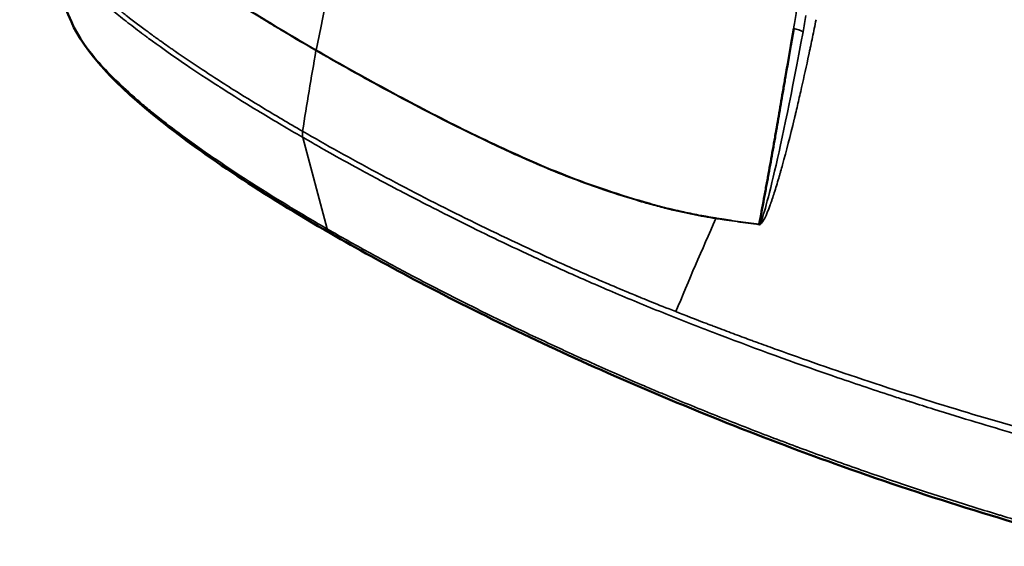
# Model space of a CAD drawing. Header units: millimetres. Extents: x -1892 to -1133, y 1465 to 1884.
# Tile 40 of 48: x -1243 to -1184, y 1718 to 1750. Entities that reach past the tile are written whole.
import ezdxf

# ---------------------------------------------------------------- set-up
doc = ezdxf.new("R2010")
doc.units = ezdxf.units.MM
doc.layers.add('Visible (ANSI)', color=7, linetype='Continuous', lineweight=50)
doc.layers.add('Visible Narrow (ANSI)', color=7, linetype='Continuous', lineweight=35)

msp = doc.modelspace()

# ---------------------------------------------------------------- linework, layer by layer
at = {"layer": 'Visible (ANSI)'}
msp.add_line((-1197.327, 1740.177), (-1197.327, 1740.176), dxfattribs=at)
msp.add_ellipse((-1209.159, 1745.89), major_axis=(20.51, -7.958), ratio=0.211325, start_param=0.993164, end_param=0.993315, dxfattribs=at)
for points in [[(-1239.913, 1750.061), (-1240.951, 1752.453), (-1241.991, 1754.844), (-1243.033, 1757.236)], [(-1197.613, 1740.329), (-1197.612, 1740.329), (-1197.612, 1740.328), (-1197.611, 1740.328)]]:
    msp.add_open_spline(points, degree=3, dxfattribs=at)
for points, knots in [([(-1224.269, 1737.301), (-1228.301, 1739.629), (-1231.822, 1741.942), (-1237.236, 1746.244), (-1239.134, 1748.262), (-1239.914, 1750.064)], [0, 0, 0, 0, 1.706367, 1.706367, 3.468481, 3.468481, 3.468481, 3.468481]), ([(-1198.372, 1737.851), (-1198.275, 1738.364), (-1198.132, 1739.128), (-1197.969, 1740.01), (-1197.888, 1740.449), (-1197.848, 1740.668), (-1197.831, 1740.762), (-1197.82, 1740.824), (-1197.814, 1740.857), (-1197.723, 1741.361), (-1197.636, 1741.846), (-1197.505, 1742.587), (-1197.439, 1742.961), (-1197.362, 1743.404), (-1197.323, 1743.627), (-1197.304, 1743.739), (-1197.296, 1743.787), (-1197.29, 1743.819), (-1197.287, 1743.837), (-1197.205, 1744.312), (-1197.123, 1744.785), (-1196.998, 1745.514), (-1196.935, 1745.883), (-1196.87, 1746.258), (-1196.827, 1746.511), (-1196.805, 1746.636), (-1196.606, 1747.798), (-1196.44, 1748.765), (-1196.289, 1749.661)], [0, 0, 0, 0, 0.125, 0.1875, 0.21875, 0.234375, 0.242187, 0.242187, 0.25, 0.25, 0.375, 0.375, 0.4375, 0.46875, 0.484375, 0.492187, 0.496094, 0.496094, 0.5, 0.5, 0.625, 0.625, 0.6875, 0.71875, 0.71875, 0.75, 0.75, 1, 1, 1, 1]), ([(-1177.785, 1718.41), (-1182.666, 1719.686), (-1188.018, 1721.327), (-1197.967, 1724.875), (-1202.687, 1726.749), (-1211.395, 1730.573), (-1215.502, 1732.557), (-1220.982, 1735.448), (-1222.672, 1736.379), (-1224.269, 1737.301)], [0, 0, 0, 0, 1.710954, 1.710954, 3.194473, 3.194473, 4.621126, 4.621126, 5.296922, 5.296922, 5.296922, 5.296922])]:
    msp.add_open_spline(points, degree=3, knots=knots, dxfattribs=at)
at = {"layer": 'Visible Narrow (ANSI)'}
msp.add_line((-1224.458, 1737.563), (-1225.939, 1743.089), dxfattribs=at)
for centre, major_axis, ratio, start_param, end_param in [((-1052.64, 1803.266), (125.003, 216.517), 0.577336, 2.135645, 2.157694), ((-1224.792, 1748.445), (0.221, 0.63), 0.458794, 1.863022, 1.917126), ((-1225.606, 1743.479), (0.154, 0.612), 0.525464, 1.740426, 2.385658), ((-1209.719, 1744.445), (-20.51, 7.958), 0.211325, 4.120254, 4.120382), ((-1209.969, 1743.801), (20.783, -8.064), 0.211325, 0.982003, 0.98212), ((-1209.719, 1744.445), (-20.51, 7.958), 0.211325, 4.093969, 4.093971), ((-1209.969, 1743.801), (20.783, -8.064), 0.211325, 0.957461, 0.957463), ((-1211.177, 1740.69), (-23.966, 9.299), 0.211325, 4.193092, 4.193172), ((-1207.774, 1740.189), (-0.172, -0.65), 0.230584, 5.01155, 5.063441), ((-1211.177, 1740.69), (-23.966, 9.299), 0.211325, 4.178302, 4.178305), ((-1198.272, 1738.028), (-0.065, -0.675), 0.127547, 4.989736, 5.038629)]:
    msp.add_ellipse(centre, major_axis=major_axis, ratio=ratio, start_param=start_param, end_param=end_param, dxfattribs=at)
for points in [[(-1225.132, 1748.36), (-1219.32, 1777.063), (-1209.355, 1806.532), (-1195.869, 1835.162)], [(-1196.289, 1749.661), (-1196.081, 1749.617), (-1195.875, 1749.543), (-1195.727, 1749.462)], [(-1200.99, 1738.19), (-1201.825, 1736.31), (-1202.631, 1734.437), (-1203.407, 1732.571)], [(-1224.269, 1737.301), (-1224.358, 1737.353), (-1224.426, 1737.445), (-1224.458, 1737.563)], [(-1198.328, 1737.887), (-1198.316, 1737.873), (-1198.304, 1737.86), (-1198.292, 1737.846)]]:
    msp.add_open_spline(points, degree=3, dxfattribs=at)
for points, knots in [([(-1196.289, 1749.661), (-1196.248, 1749.916), (-1196.199, 1750.218), (-1196.142, 1750.567), (-1196.135, 1750.61), (-1196.128, 1750.655), (-1196.12, 1750.7), (-1196.113, 1750.745), (-1196.106, 1750.785), (-1196.1, 1750.826), (-1196.086, 1750.908), (-1196.073, 1750.987), (-1196.06, 1751.062), (-1196.054, 1751.1), (-1196.048, 1751.137), (-1196.042, 1751.173), (-1196.038, 1751.191), (-1196.035, 1751.209), (-1196.032, 1751.226), (-1196.031, 1751.235), (-1196.029, 1751.246), (-1196.028, 1751.25), (-1196.027, 1751.254), (-1196.027, 1751.259), (-1196.026, 1751.263), (-1196.02, 1751.301), (-1196.01, 1751.358), (-1195.997, 1751.435), (-1195.993, 1751.459), (-1195.989, 1751.486), (-1195.984, 1751.514), (-1195.974, 1751.575), (-1195.962, 1751.646), (-1195.948, 1751.727), (-1195.946, 1751.742), (-1195.943, 1751.757), (-1195.941, 1751.772), (-1195.939, 1751.779), (-1195.939, 1751.784), (-1195.938, 1751.789), (-1195.937, 1751.793), (-1195.936, 1751.798), (-1195.936, 1751.803), (-1195.932, 1751.822), (-1195.929, 1751.841), (-1195.926, 1751.86), (-1195.92, 1751.898), (-1195.913, 1751.936), (-1195.907, 1751.974), (-1195.881, 1752.127), (-1195.856, 1752.281), (-1195.83, 1752.435), (-1195.804, 1752.589), (-1195.778, 1752.745), (-1195.752, 1752.901), (-1195.739, 1752.979), (-1195.726, 1753.057), (-1195.713, 1753.136), (-1195.707, 1753.175), (-1195.7, 1753.215), (-1195.694, 1753.254), (-1195.69, 1753.274), (-1195.687, 1753.293), (-1195.684, 1753.313), (-1195.681, 1753.333), (-1195.677, 1753.354), (-1195.674, 1753.372), (-1195.575, 1753.97), (-1195.474, 1754.579), (-1195.372, 1755.2), (-1195.321, 1755.511), (-1195.269, 1755.825), (-1195.217, 1756.142), (-1195.191, 1756.3), (-1195.165, 1756.459), (-1195.139, 1756.619), (-1195.126, 1756.699), (-1195.113, 1756.78), (-1195.1, 1756.86), (-1195.094, 1756.9), (-1195.087, 1756.94), (-1195.08, 1756.981), (-1195.075, 1757.011), (-1195.071, 1757.041), (-1195.066, 1757.071), (-1195.064, 1757.082), (-1195.062, 1757.093), (-1195.061, 1757.102), (-1194.791, 1758.759), (-1194.499, 1760.576), (-1194.184, 1762.57), (-1194.131, 1762.903), (-1194.078, 1763.24), (-1194.024, 1763.582), (-1193.997, 1763.754), (-1193.97, 1763.926), (-1193.943, 1764.1), (-1193.929, 1764.187), (-1193.915, 1764.274), (-1193.902, 1764.362), (-1193.895, 1764.405), (-1193.888, 1764.449), (-1193.881, 1764.493), (-1193.875, 1764.531), (-1193.869, 1764.57), (-1193.863, 1764.609), (-1193.862, 1764.614), (-1193.861, 1764.621), (-1193.86, 1764.625), (-1193.829, 1764.827), (-1193.797, 1765.033), (-1193.764, 1765.245), (-1193.508, 1766.886), (-1193.208, 1768.83), (-1192.862, 1771.112), (-1192.834, 1771.296), (-1192.806, 1771.482), (-1192.777, 1771.67), (-1192.763, 1771.765), (-1192.748, 1771.859), (-1192.734, 1771.955), (-1192.727, 1772.002), (-1192.72, 1772.05), (-1192.712, 1772.098), (-1192.706, 1772.143), (-1192.699, 1772.188), (-1192.692, 1772.233), (-1192.689, 1772.255), (-1192.688, 1772.257), (-1192.687, 1772.266), (-1192.612, 1772.763), (-1192.487, 1773.593), (-1192.311, 1774.771), (-1192.281, 1774.97), (-1192.25, 1775.18), (-1192.217, 1775.399), (-1192.201, 1775.509), (-1192.184, 1775.621), (-1192.167, 1775.736), (-1192.158, 1775.794), (-1192.15, 1775.852), (-1192.141, 1775.911), (-1192.136, 1775.94), (-1192.132, 1775.969), (-1192.128, 1775.999), (-1192.124, 1776.021), (-1192.121, 1776.044), (-1192.118, 1776.066), (-1192.116, 1776.074), (-1192.115, 1776.082), (-1192.114, 1776.089), (-1191.937, 1777.278), (-1191.785, 1778.306), (-1191.659, 1779.163), (-1191.645, 1779.255), (-1191.632, 1779.344), (-1191.619, 1779.432), (-1191.612, 1779.481), (-1191.605, 1779.529), (-1191.598, 1779.577), (-1191.588, 1779.643), (-1191.578, 1779.709), (-1191.569, 1779.773), (-1191.564, 1779.805), (-1191.559, 1779.837), (-1191.555, 1779.868), (-1191.552, 1779.884), (-1191.55, 1779.9), (-1191.548, 1779.915), (-1191.546, 1779.927), (-1191.544, 1779.939), (-1191.543, 1779.95), (-1191.542, 1779.954), (-1191.542, 1779.956), (-1191.541, 1779.962), (-1191.227, 1782.089), (-1190.933, 1784.096), (-1190.658, 1785.964), (-1190.613, 1786.276), (-1190.568, 1786.583), (-1190.523, 1786.887), (-1190.501, 1787.039), (-1190.479, 1787.189), (-1190.457, 1787.339), (-1190.446, 1787.414), (-1190.435, 1787.489), (-1190.424, 1787.563), (-1190.418, 1787.601), (-1190.413, 1787.638), (-1190.407, 1787.675), (-1190.403, 1787.703), (-1190.399, 1787.73), (-1190.395, 1787.758), (-1190.394, 1787.767), (-1190.392, 1787.775), (-1190.391, 1787.786), (-1190.088, 1789.85), (-1189.793, 1791.85), (-1189.506, 1793.776), (-1189.459, 1794.097), (-1189.411, 1794.416), (-1189.364, 1794.733), (-1189.342, 1794.878), (-1189.321, 1795.023), (-1189.299, 1795.167), (-1189.297, 1795.181), (-1189.295, 1795.194), (-1189.293, 1795.207), (-1189.281, 1795.286), (-1189.27, 1795.364), (-1189.258, 1795.443), (-1189.252, 1795.482), (-1189.246, 1795.521), (-1189.24, 1795.56), (-1189.237, 1795.58), (-1189.234, 1795.599), (-1189.232, 1795.619), (-1189.229, 1795.639), (-1189.226, 1795.656), (-1189.223, 1795.678), (-1188.411, 1801.097), (-1187.585, 1806.432), (-1186.726, 1811.589)], [0, 0, 0, 0, 0.015625, 0.015625, 0.015625, 0.017578, 0.017578, 0.017578, 0.019531, 0.019531, 0.019531, 0.023438, 0.023438, 0.023438, 0.025391, 0.025391, 0.025391, 0.026367, 0.026367, 0.026367, 0.026855, 0.026855, 0.026855, 0.027344, 0.027344, 0.027344, 0.03125, 0.03125, 0.03125, 0.032477, 0.032477, 0.032477, 0.035156, 0.035156, 0.035156, 0.035645, 0.035645, 0.035645, 0.035889, 0.035889, 0.035889, 0.036133, 0.036133, 0.036133, 0.037109, 0.037109, 0.037109, 0.039063, 0.039063, 0.039063, 0.046875, 0.046875, 0.046875, 0.054688, 0.054688, 0.054688, 0.058594, 0.058594, 0.058594, 0.060547, 0.060547, 0.060547, 0.061523, 0.061523, 0.061523, 0.0625, 0.0625, 0.0625, 0.09375, 0.09375, 0.09375, 0.109375, 0.109375, 0.109375, 0.117188, 0.117188, 0.117188, 0.121094, 0.121094, 0.121094, 0.123047, 0.123047, 0.123047, 0.124512, 0.124512, 0.124512, 0.125, 0.125, 0.125, 0.21875, 0.21875, 0.21875, 0.234375, 0.234375, 0.234375, 0.242187, 0.242187, 0.242187, 0.246094, 0.246094, 0.246094, 0.248047, 0.248047, 0.248047, 0.249756, 0.249756, 0.249756, 0.25, 0.25, 0.25, 0.262488, 0.262488, 0.262488, 0.359375, 0.359375, 0.359375, 0.367187, 0.367187, 0.367187, 0.371094, 0.371094, 0.371094, 0.373047, 0.373047, 0.373047, 0.374878, 0.374878, 0.374878, 0.375739, 0.375739, 0.375739, 0.421875, 0.421875, 0.421875, 0.429687, 0.429687, 0.429687, 0.433594, 0.433594, 0.433594, 0.435547, 0.435547, 0.435547, 0.436523, 0.436523, 0.436523, 0.437256, 0.437256, 0.437256, 0.4375, 0.4375, 0.4375, 0.484375, 0.484375, 0.484375, 0.489399, 0.489399, 0.489399, 0.492187, 0.492187, 0.492187, 0.496094, 0.496094, 0.496094, 0.498047, 0.498047, 0.498047, 0.499023, 0.499023, 0.499023, 0.499756, 0.499756, 0.499756, 0.5, 0.5, 0.5, 0.59375, 0.59375, 0.59375, 0.609375, 0.609375, 0.609375, 0.617187, 0.617187, 0.617187, 0.621094, 0.621094, 0.621094, 0.623047, 0.623047, 0.623047, 0.624512, 0.624512, 0.624512, 0.625, 0.625, 0.625, 0.71875, 0.71875, 0.71875, 0.734375, 0.734375, 0.734375, 0.741529, 0.741529, 0.741529, 0.742188, 0.742188, 0.742188, 0.746094, 0.746094, 0.746094, 0.748047, 0.748047, 0.748047, 0.749023, 0.749023, 0.749023, 0.75, 0.75, 0.75, 1, 1, 1, 1]), ([(-1225.939, 1743.089), (-1226.01, 1743.131), (-1226.083, 1743.172), (-1226.156, 1743.215), (-1226.93, 1743.663), (-1227.774, 1744.162), (-1228.668, 1744.705), (-1229.259, 1745.065), (-1229.872, 1745.445), (-1230.502, 1745.845), (-1230.621, 1745.92), (-1230.741, 1745.997), (-1230.862, 1746.074), (-1230.911, 1746.105), (-1230.961, 1746.137), (-1231.01, 1746.169), (-1231.021, 1746.176), (-1231.032, 1746.183), (-1231.043, 1746.19), (-1231.073, 1746.209), (-1231.104, 1746.229), (-1231.134, 1746.248), (-1231.149, 1746.258), (-1231.164, 1746.268), (-1231.179, 1746.278), (-1231.187, 1746.283), (-1231.195, 1746.288), (-1231.202, 1746.292), (-1231.21, 1746.297), (-1231.217, 1746.302), (-1231.225, 1746.307), (-1231.969, 1746.788), (-1232.621, 1747.222), (-1233.192, 1747.611), (-1234.024, 1748.179), (-1234.685, 1748.652), (-1235.206, 1749.034), (-1235.233, 1749.054), (-1235.26, 1749.074), (-1235.287, 1749.094), (-1235.35, 1749.14), (-1235.411, 1749.185), (-1235.469, 1749.228), (-1235.498, 1749.25), (-1235.527, 1749.271), (-1235.556, 1749.292), (-1235.57, 1749.303), (-1235.584, 1749.313), (-1235.598, 1749.324), (-1235.604, 1749.329), (-1235.611, 1749.334), (-1235.618, 1749.339), (-1235.624, 1749.344), (-1235.63, 1749.348), (-1235.636, 1749.353), (-1235.642, 1749.357), (-1235.659, 1749.37), (-1235.671, 1749.379), (-1235.835, 1749.501), (-1235.994, 1749.622), (-1236.149, 1749.74), (-1236.465, 1749.982), (-1236.764, 1750.217), (-1237.046, 1750.443), (-1237.194, 1750.562), (-1237.338, 1750.679), (-1237.477, 1750.794), (-1237.621, 1750.912), (-1237.76, 1751.028), (-1237.894, 1751.142), (-1238.178, 1751.382), (-1238.442, 1751.612), (-1238.687, 1751.832), (-1238.953, 1752.071), (-1239.198, 1752.298), (-1239.421, 1752.513), (-1239.67, 1752.751), (-1239.893, 1752.975), (-1240.095, 1753.183), (-1240.206, 1753.298), (-1240.31, 1753.408), (-1240.409, 1753.514), (-1240.515, 1753.629), (-1240.615, 1753.738), (-1240.709, 1753.843), (-1240.925, 1754.085), (-1241.108, 1754.299), (-1241.264, 1754.488), (-1241.295, 1754.526), (-1241.325, 1754.563), (-1241.354, 1754.599), (-1241.38, 1754.631), (-1241.405, 1754.662), (-1241.43, 1754.693), (-1241.442, 1754.708), (-1241.454, 1754.723), (-1241.466, 1754.738), (-1241.472, 1754.745), (-1241.477, 1754.753), (-1241.483, 1754.76), (-1241.486, 1754.764), (-1241.489, 1754.767), (-1241.492, 1754.771), (-1241.494, 1754.774), (-1241.497, 1754.777), (-1241.499, 1754.78), (-1241.5, 1754.781), (-1241.5, 1754.782), (-1241.501, 1754.782), (-1241.53, 1754.819), (-1241.803, 1755.147), (-1242.194, 1755.732), (-1242.409, 1756.054), (-1242.656, 1756.452), (-1242.882, 1756.912), (-1242.934, 1757.017), (-1242.984, 1757.125), (-1243.033, 1757.236)], [0, 0, 0, 0, 0.005862, 0.005862, 0.005862, 0.0681395, 0.0681395, 0.0681395, 0.109375, 0.109375, 0.109375, 0.1171875, 0.1171875, 0.1171875, 0.1203913, 0.1203913, 0.1203913, 0.1210937, 0.1210937, 0.1210937, 0.1230469, 0.1230469, 0.1230469, 0.1240234, 0.1240234, 0.1240234, 0.1245117, 0.1245117, 0.1245117, 0.125, 0.125, 0.125, 0.1681356, 0.1681356, 0.1681356, 0.2310603, 0.2310603, 0.2310603, 0.234375, 0.234375, 0.234375, 0.2421875, 0.2421875, 0.2421875, 0.2460937, 0.2460937, 0.2460937, 0.2480469, 0.2480469, 0.2480469, 0.2490234, 0.2490234, 0.2490234, 0.2498779, 0.2498779, 0.2498779, 0.250746, 0.250746, 0.250746, 0.2619456, 0.2619456, 0.2619456, 0.2848007, 0.2848007, 0.2848007, 0.2967778, 0.2967778, 0.2967778, 0.3091719, 0.3091719, 0.3091719, 0.335408, 0.335408, 0.335408, 0.3640165, 0.3640165, 0.3640165, 0.395788, 0.395788, 0.395788, 0.4132476, 0.4132476, 0.4132476, 0.4320831, 0.4320831, 0.4320831, 0.4756583, 0.4756583, 0.4756583, 0.484375, 0.484375, 0.484375, 0.4921875, 0.4921875, 0.4921875, 0.4960937, 0.4960937, 0.4960937, 0.4980469, 0.4980469, 0.4980469, 0.4990234, 0.4990234, 0.4990234, 0.4998779, 0.4998779, 0.4998779, 0.5000891, 0.5000891, 0.5000891, 0.6080111, 0.6080111, 0.6080111, 0.6672834, 0.6672834, 0.6672834, 0.6807563, 0.6807563, 0.6807563, 0.6807563]), ([(-1225.138, 1748.326), (-1225.788, 1748.701), (-1226.414, 1749.069), (-1227.317, 1749.608), (-1227.613, 1749.786), (-1228.048, 1750.05), (-1228.263, 1750.181), (-1228.511, 1750.333), (-1228.634, 1750.409), (-1228.696, 1750.446), (-1228.722, 1750.463), (-1228.739, 1750.473), (-1228.747, 1750.478), (-1229.368, 1750.862), (-1229.945, 1751.225), (-1230.762, 1751.751), (-1231.026, 1751.923), (-1231.412, 1752.177), (-1231.601, 1752.303), (-1231.818, 1752.448), (-1231.925, 1752.52), (-1231.978, 1752.556), (-1232.001, 1752.572), (-1232.016, 1752.582), (-1232.022, 1752.587), (-1232.58, 1752.965), (-1233.095, 1753.327), (-1233.822, 1753.857), (-1234.056, 1754.032), (-1234.397, 1754.292), (-1234.564, 1754.421), (-1234.755, 1754.57), (-1234.849, 1754.645), (-1234.896, 1754.682), (-1234.916, 1754.698), (-1234.929, 1754.709), (-1234.935, 1754.713), (-1235.183, 1754.911), (-1235.412, 1755.099), (-1235.738, 1755.377), (-1235.844, 1755.468), (-1235.998, 1755.605), (-1236.075, 1755.673), (-1236.162, 1755.751), (-1236.199, 1755.785), (-1236.224, 1755.807), (-1236.235, 1755.818), (-1236.669, 1756.214), (-1237.065, 1756.609), (-1237.438, 1757.013)], [0, 0, 0, 0, 0.125, 0.125, 0.1875, 0.1875, 0.21875, 0.234375, 0.242187, 0.246094, 0.248047, 0.248047, 0.25, 0.25, 0.375, 0.375, 0.4375, 0.4375, 0.46875, 0.484375, 0.492187, 0.496094, 0.498047, 0.498047, 0.5, 0.5, 0.625, 0.625, 0.6875, 0.6875, 0.71875, 0.734375, 0.742187, 0.746094, 0.748047, 0.748047, 0.75, 0.75, 0.8125, 0.8125, 0.84375, 0.84375, 0.859375, 0.867187, 0.871094, 0.871094, 0.875, 0.875, 1, 1, 1, 1]), ([(-1237.432, 1757.046), (-1237.246, 1756.844), (-1237.054, 1756.644), (-1236.756, 1756.349), (-1236.606, 1756.202), (-1236.425, 1756.032), (-1236.334, 1755.947), (-1236.295, 1755.911), (-1236.269, 1755.887), (-1236.255, 1755.874), (-1236.048, 1755.685), (-1235.842, 1755.504), (-1235.516, 1755.226), (-1235.349, 1755.086), (-1235.146, 1754.921), (-1235.042, 1754.837), (-1234.99, 1754.795), (-1234.967, 1754.777), (-1234.952, 1754.765), (-1234.944, 1754.758), (-1234.516, 1754.416), (-1234.064, 1754.072), (-1233.338, 1753.542), (-1233.087, 1753.363), (-1232.699, 1753.09), (-1232.502, 1752.952), (-1232.266, 1752.79), (-1232.146, 1752.709), (-1232.086, 1752.668), (-1232.06, 1752.65), (-1232.043, 1752.639), (-1232.033, 1752.632), (-1231.545, 1752.301), (-1231.034, 1751.964), (-1230.217, 1751.438), (-1229.936, 1751.259), (-1229.502, 1750.986), (-1229.281, 1750.848), (-1229.018, 1750.684), (-1228.885, 1750.602), (-1228.818, 1750.56), (-1228.79, 1750.542), (-1228.77, 1750.531), (-1228.76, 1750.524), (-1228.191, 1750.173), (-1227.61, 1749.82), (-1226.405, 1749.102), (-1225.779, 1748.734), (-1225.132, 1748.36)], [0, 0, 0, 0, 0.0625, 0.0625, 0.09375, 0.109375, 0.117188, 0.121094, 0.121094, 0.125, 0.125, 0.1875, 0.1875, 0.21875, 0.234375, 0.242188, 0.246094, 0.248047, 0.248047, 0.25, 0.25, 0.375, 0.375, 0.4375, 0.4375, 0.46875, 0.484375, 0.492188, 0.496094, 0.498047, 0.498047, 0.5, 0.5, 0.625, 0.625, 0.6875, 0.6875, 0.71875, 0.734375, 0.742188, 0.746094, 0.748047, 0.748047, 0.75, 0.75, 0.875, 0.875, 1, 1, 1, 1]), ([(-1239.4, 1752.85), (-1239.212, 1752.67), (-1239.015, 1752.487), (-1238.81, 1752.301), (-1238.707, 1752.208), (-1238.602, 1752.114), (-1238.495, 1752.019), (-1238.441, 1751.972), (-1238.387, 1751.924), (-1238.332, 1751.876), (-1238.281, 1751.831), (-1238.228, 1751.786), (-1238.176, 1751.741), (-1238.173, 1751.738), (-1238.169, 1751.735), (-1238.166, 1751.732), (-1237.945, 1751.541), (-1237.718, 1751.351), (-1237.487, 1751.16), (-1237.453, 1751.132), (-1237.418, 1751.103), (-1237.383, 1751.075), (-1237.302, 1751.008), (-1237.22, 1750.942), (-1237.137, 1750.875), (-1237.078, 1750.827), (-1237.019, 1750.78), (-1236.96, 1750.732), (-1236.9, 1750.685), (-1236.84, 1750.637), (-1236.781, 1750.59), (-1236.703, 1750.528), (-1236.624, 1750.467), (-1236.545, 1750.405), (-1236.142, 1750.09), (-1235.721, 1749.772), (-1235.283, 1749.449), (-1235.105, 1749.318), (-1234.924, 1749.187), (-1234.74, 1749.055), (-1234.653, 1748.992), (-1234.566, 1748.929), (-1234.477, 1748.866), (-1234.34, 1748.768), (-1234.201, 1748.67), (-1234.06, 1748.571), (-1233.989, 1748.522), (-1233.919, 1748.472), (-1233.847, 1748.422), (-1233.812, 1748.398), (-1233.776, 1748.373), (-1233.74, 1748.348), (-1233.722, 1748.335), (-1233.704, 1748.323), (-1233.686, 1748.31), (-1233.668, 1748.298), (-1233.649, 1748.285), (-1233.632, 1748.273), (-1232.71, 1747.635), (-1231.718, 1746.979), (-1230.649, 1746.299), (-1230.475, 1746.188), (-1230.299, 1746.076), (-1230.12, 1745.964), (-1229.559, 1745.612), (-1228.977, 1745.253), (-1228.372, 1744.887), (-1227.604, 1744.422), (-1226.797, 1743.946), (-1225.949, 1743.456)], [0, 0, 0, 0, 0.0625, 0.0625, 0.0625, 0.09375, 0.09375, 0.09375, 0.109375, 0.109375, 0.109375, 0.12406, 0.12406, 0.12406, 0.125, 0.125, 0.125, 0.1875, 0.1875, 0.1875, 0.19683, 0.19683, 0.19683, 0.21875, 0.21875, 0.21875, 0.234375, 0.234375, 0.234375, 0.25, 0.25, 0.25, 0.270523, 0.270523, 0.270523, 0.375, 0.375, 0.375, 0.417422, 0.417422, 0.417422, 0.4375, 0.4375, 0.4375, 0.46875, 0.46875, 0.46875, 0.484375, 0.484375, 0.484375, 0.492187, 0.492187, 0.492187, 0.496094, 0.496094, 0.496094, 0.5, 0.5, 0.5, 0.714929, 0.714929, 0.714929, 0.75, 0.75, 0.75, 0.860205, 0.860205, 0.860205, 1, 1, 1, 1]), ([(-1239.913, 1750.061), (-1239.855, 1749.928), (-1239.79, 1749.792), (-1239.717, 1749.653), (-1239.701, 1749.623), (-1239.685, 1749.593), (-1239.668, 1749.562), (-1239.339, 1748.961), (-1238.875, 1748.321), (-1238.279, 1747.644), (-1238.254, 1747.615), (-1238.228, 1747.585), (-1238.202, 1747.556), (-1237.905, 1747.224), (-1237.579, 1746.884), (-1237.22, 1746.534), (-1236.829, 1746.153), (-1236.4, 1745.761), (-1235.935, 1745.358), (-1235.914, 1745.34), (-1235.894, 1745.323), (-1235.873, 1745.305), (-1235.643, 1745.107), (-1235.405, 1744.907), (-1235.157, 1744.704), (-1234.909, 1744.501), (-1234.652, 1744.296), (-1234.388, 1744.089), (-1233.879, 1743.692), (-1233.344, 1743.29), (-1232.783, 1742.884), (-1232.761, 1742.869), (-1232.739, 1742.853), (-1232.718, 1742.837), (-1231.554, 1741.996), (-1230.283, 1741.137), (-1228.913, 1740.262), (-1228.907, 1740.259), (-1228.902, 1740.255), (-1228.896, 1740.252), (-1228.208, 1739.812), (-1227.494, 1739.368), (-1226.754, 1738.92), (-1226.747, 1738.915), (-1226.739, 1738.911), (-1226.731, 1738.906), (-1225.998, 1738.462), (-1225.24, 1738.014), (-1224.458, 1737.563)], [0.3412213, 0.3412213, 0.3412213, 0.3412213, 0.3689363, 0.3689363, 0.3689363, 0.375, 0.375, 0.375, 0.4948461, 0.4948461, 0.4948461, 0.5, 0.5, 0.5, 0.5585092, 0.5585092, 0.5585092, 0.6221976, 0.6221976, 0.6221976, 0.625, 0.625, 0.625, 0.65625, 0.65625, 0.65625, 0.6875, 0.6875, 0.6875, 0.7476649, 0.7476649, 0.7476649, 0.75, 0.75, 0.75, 0.8745007, 0.8745007, 0.8745007, 0.875, 0.875, 0.875, 0.9375, 0.9375, 0.9375, 0.9381421, 0.9381421, 0.9381421, 0.9999997, 0.9999997, 0.9999997, 0.9999997]), ([(-1194.939, 1750.19), (-1195.013, 1749.826), (-1195.086, 1749.472), (-1195.157, 1749.129), (-1195.192, 1748.958), (-1195.227, 1748.789), (-1195.262, 1748.622), (-1195.28, 1748.539), (-1195.297, 1748.457), (-1195.314, 1748.375), (-1195.323, 1748.334), (-1195.332, 1748.293), (-1195.34, 1748.252), (-1195.345, 1748.232), (-1195.349, 1748.212), (-1195.353, 1748.191), (-1195.357, 1748.172), (-1195.361, 1748.153), (-1195.365, 1748.134), (-1195.367, 1748.125), (-1195.373, 1748.099), (-1195.377, 1748.08), (-1195.522, 1747.398), (-1195.667, 1746.737), (-1195.811, 1746.096), (-1195.885, 1745.767), (-1195.96, 1745.443), (-1196.034, 1745.125), (-1196.071, 1744.965), (-1196.108, 1744.807), (-1196.145, 1744.65), (-1196.164, 1744.572), (-1196.183, 1744.494), (-1196.201, 1744.416), (-1196.211, 1744.377), (-1196.22, 1744.338), (-1196.229, 1744.299), (-1196.234, 1744.28), (-1196.239, 1744.261), (-1196.243, 1744.241), (-1196.248, 1744.222), (-1196.252, 1744.204), (-1196.257, 1744.183), (-1196.501, 1743.176), (-1196.734, 1742.261), (-1196.963, 1741.434), (-1197.001, 1741.296), (-1197.039, 1741.16), (-1197.077, 1741.027), (-1197.096, 1740.961), (-1197.115, 1740.895), (-1197.133, 1740.83), (-1197.143, 1740.797), (-1197.152, 1740.764), (-1197.162, 1740.732), (-1197.166, 1740.716), (-1197.171, 1740.7), (-1197.176, 1740.684), (-1197.179, 1740.672), (-1197.183, 1740.66), (-1197.186, 1740.647), (-1197.187, 1740.643), (-1197.189, 1740.638), (-1197.19, 1740.635), (-1197.284, 1740.315), (-1197.374, 1740.019), (-1197.461, 1739.749), (-1197.504, 1739.614), (-1197.546, 1739.485), (-1197.588, 1739.362), (-1197.609, 1739.301), (-1197.629, 1739.241), (-1197.65, 1739.183), (-1197.66, 1739.154), (-1197.67, 1739.125), (-1197.68, 1739.097), (-1197.685, 1739.083), (-1197.69, 1739.069), (-1197.695, 1739.055), (-1197.699, 1739.043), (-1197.704, 1739.031), (-1197.708, 1739.019), (-1197.711, 1739.012), (-1197.711, 1739.01), (-1197.712, 1739.008), (-1197.953, 1738.344), (-1198.144, 1737.958), (-1198.292, 1737.846)], [0, 0, 0, 0, 0.0625, 0.0625, 0.0625, 0.09375, 0.09375, 0.09375, 0.109375, 0.109375, 0.109375, 0.117187, 0.117187, 0.117187, 0.121094, 0.121094, 0.121094, 0.124756, 0.124756, 0.124756, 0.126526, 0.126526, 0.126526, 0.1875, 0.1875, 0.1875, 0.21875, 0.21875, 0.21875, 0.234375, 0.234375, 0.234375, 0.242187, 0.242187, 0.242187, 0.246094, 0.246094, 0.246094, 0.248047, 0.248047, 0.248047, 0.25, 0.25, 0.25, 0.34375, 0.34375, 0.34375, 0.359375, 0.359375, 0.359375, 0.367187, 0.367187, 0.367187, 0.371094, 0.371094, 0.371094, 0.373047, 0.373047, 0.373047, 0.374512, 0.374512, 0.374512, 0.375, 0.375, 0.375, 0.4375, 0.4375, 0.4375, 0.46875, 0.46875, 0.46875, 0.484375, 0.484375, 0.484375, 0.492188, 0.492188, 0.492188, 0.496094, 0.496094, 0.496094, 0.499512, 0.499512, 0.499512, 0.501467, 0.501467, 0.501467, 1, 1, 1, 1]), ([(-1195.727, 1749.462), (-1195.699, 1749.624), (-1195.669, 1749.787), (-1195.61, 1750.115), (-1195.581, 1750.277), (-1195.55, 1750.438)], [0.0000238, 0.0000238, 0.0000238, 0.0000238, 0.5, 0.5, 1, 1, 1, 1]), ([(-1198.328, 1737.887), (-1198.192, 1738.081), (-1197.889, 1739.126), (-1196.997, 1742.963), (-1196.408, 1745.757), (-1195.727, 1749.462)], [0, 0, 0, 0, 0.5, 0.5, 1, 1, 1, 1]), ([(-1225.138, 1748.326), (-1224.905, 1748.192), (-1224.67, 1748.057), (-1224.434, 1747.922), (-1223.946, 1747.644), (-1223.453, 1747.365), (-1222.953, 1747.087), (-1221.955, 1746.53), (-1220.934, 1745.973), (-1219.89, 1745.418), (-1217.803, 1744.308), (-1215.626, 1743.204), (-1213.336, 1742.161), (-1212.191, 1741.64), (-1211.018, 1741.135), (-1209.809, 1740.669), (-1209.204, 1740.436), (-1208.591, 1740.214), (-1207.974, 1740.002)], [0, 0, 0, 0, 0.046142, 0.046142, 0.046142, 0.141528, 0.141528, 0.141528, 0.332299, 0.332299, 0.332299, 0.713843, 0.713843, 0.713843, 0.904614, 0.904614, 0.904614, 1, 1, 1, 1]), ([(-1207.968, 1740.035), (-1208.776, 1740.312), (-1209.578, 1740.608), (-1211.147, 1741.234), (-1211.917, 1741.562), (-1214.189, 1742.574), (-1215.654, 1743.278), (-1218.499, 1744.713), (-1219.879, 1745.442), (-1222.564, 1746.9), (-1223.868, 1747.631), (-1225.132, 1748.36)], [0, 0, 0, 0, 0.125, 0.125, 0.25, 0.25, 0.5, 0.5, 0.75, 0.75, 1, 1, 1, 1]), ([(-1206.306, 1733.743), (-1207.213, 1734.121), (-1208.114, 1734.506), (-1209.906, 1735.292), (-1210.796, 1735.691), (-1213.416, 1736.894), (-1215.105, 1737.705), (-1218.378, 1739.337), (-1219.962, 1740.158), (-1223.031, 1741.803), (-1224.518, 1742.629), (-1225.949, 1743.456)], [0, 0, 0, 0, 0.125, 0.125, 0.25, 0.25, 0.5, 0.5, 0.75, 0.75, 1, 1, 1, 1]), ([(-1225.939, 1743.089), (-1225.885, 1743.058), (-1225.724, 1742.965), (-1225.182, 1742.655), (-1224.802, 1742.438), (-1223.81, 1741.882), (-1223.198, 1741.542), (-1221.726, 1740.74), (-1220.865, 1740.278), (-1218.868, 1739.234), (-1217.732, 1738.651), (-1215.15, 1737.369), (-1213.704, 1736.67), (-1211.265, 1735.54), (-1210.406, 1735.15), (-1208.601, 1734.35), (-1207.659, 1733.942), (-1205.695, 1733.115), (-1204.671, 1732.697), (-1203.074, 1732.063), (-1202.532, 1731.85), (-1201.702, 1731.528), (-1201.283, 1731.367), (-1200.788, 1731.177), (-1200.539, 1731.083), (-1200.398, 1731.029), (-1200.329, 1731.003), (-1200.293, 1730.989), (-1200.289, 1730.988), (-1198.117, 1730.166), (-1195.896, 1729.365), (-1192.485, 1728.195), (-1191.333, 1727.809), (-1190.037, 1727.388), (-1189.821, 1727.318), (-1189.606, 1727.248), (-1189.516, 1727.219), (-1189.502, 1727.215), (-1189.444, 1727.196), (-1189.356, 1727.168), (-1188.803, 1726.99), (-1188.291, 1726.828), (-1186.958, 1726.41), (-1186.107, 1726.149), (-1184.485, 1725.662), (-1183.715, 1725.435), (-1182.258, 1725.014), (-1181.573, 1724.82), (-1179.64, 1724.282), (-1178.515, 1723.981), (-1176.571, 1723.473), (-1175.751, 1723.266), (-1174.398, 1722.929), (-1173.864, 1722.799), (-1173.467, 1722.703)], [0, 0, 0, 0, 0.0625, 0.0625, 0.125, 0.125, 0.1875, 0.1875, 0.25, 0.25, 0.3125, 0.3125, 0.375, 0.375, 0.40625, 0.40625, 0.4375, 0.4375, 0.46875, 0.46875, 0.484375, 0.484375, 0.492187, 0.496094, 0.498047, 0.499023, 0.499939, 0.499939, 0.5, 0.5, 0.625, 0.625, 0.6875, 0.6875, 0.695312, 0.699219, 0.699219, 0.700195, 0.700195, 0.701172, 0.703125, 0.71875, 0.71875, 0.75, 0.75, 0.78125, 0.78125, 0.8125, 0.8125, 0.875, 0.875, 0.9375, 0.9375, 1, 1, 1, 1]), ([(-1200.99, 1738.19), (-1201.456, 1738.26), (-1201.937, 1738.346), (-1202.678, 1738.498), (-1203.053, 1738.579), (-1203.5, 1738.683), (-1203.726, 1738.738), (-1203.839, 1738.766), (-1203.887, 1738.778), (-1203.92, 1738.786), (-1203.934, 1738.789), (-1204.246, 1738.867), (-1204.545, 1738.946), (-1204.999, 1739.071), (-1205.228, 1739.135), (-1205.498, 1739.214), (-1205.634, 1739.253), (-1205.702, 1739.274), (-1205.731, 1739.282), (-1205.751, 1739.288), (-1205.759, 1739.291), (-1206.469, 1739.502), (-1207.204, 1739.739), (-1207.974, 1740.002)], [0, 0, 0, 0, 0.25, 0.25, 0.375, 0.4375, 0.46875, 0.484375, 0.492188, 0.492188, 0.5, 0.5, 0.625, 0.625, 0.6875, 0.71875, 0.734375, 0.742188, 0.746094, 0.746094, 0.75, 0.75, 1, 1, 1, 1]), ([(-1207.968, 1740.035), (-1207.047, 1739.719), (-1206.165, 1739.439), (-1204.906, 1739.076), (-1204.496, 1738.964), (-1203.899, 1738.812), (-1203.605, 1738.74), (-1203.269, 1738.662), (-1203.102, 1738.624), (-1203.032, 1738.609), (-1202.984, 1738.598), (-1202.96, 1738.593), (-1202.581, 1738.511), (-1202.239, 1738.441), (-1201.872, 1738.372), (-1201.831, 1738.365), (-1201.751, 1738.35), (-1201.713, 1738.343), (-1201.592, 1738.322), (-1201.508, 1738.307), (-1201.247, 1738.262), (-1201.059, 1738.232), (-1200.757, 1738.184), (-1200.653, 1738.168), (-1200.519, 1738.147), (-1200.492, 1738.143), (-1200.443, 1738.135), (-1200.37, 1738.124), (-1200.099, 1738.083), (-1199.848, 1738.047), (-1199.234, 1737.961), (-1198.81, 1737.905), (-1198.372, 1737.851)], [0, 0, 0, 0, 0.25, 0.25, 0.375, 0.375, 0.4375, 0.46875, 0.484375, 0.492188, 0.492188, 0.5, 0.5, 0.625, 0.625, 0.640625, 0.640625, 0.65625, 0.65625, 0.6875, 0.6875, 0.75, 0.75, 0.78125, 0.78125, 0.789063, 0.789063, 0.796875, 0.8125, 0.875, 0.875, 1, 1, 1, 1]), ([(-1198.374, 1737.819), (-1198.6, 1737.851), (-1198.823, 1737.881), (-1199.041, 1737.912), (-1199.15, 1737.927), (-1199.259, 1737.942), (-1199.366, 1737.958), (-1199.42, 1737.965), (-1199.473, 1737.973), (-1199.526, 1737.98), (-1199.553, 1737.984), (-1199.58, 1737.988), (-1199.606, 1737.991), (-1199.626, 1737.994), (-1199.646, 1737.997), (-1199.666, 1738), (-1199.672, 1738.001), (-1199.677, 1738.001), (-1199.685, 1738.003), (-1199.93, 1738.037), (-1200.15, 1738.069), (-1200.347, 1738.097), (-1200.531, 1738.123), (-1200.694, 1738.146), (-1200.837, 1738.167), (-1200.891, 1738.175), (-1200.942, 1738.183), (-1200.99, 1738.19)], [0, 0, 0, 0, 0.25, 0.25, 0.25, 0.375, 0.375, 0.375, 0.4375, 0.4375, 0.4375, 0.46875, 0.46875, 0.46875, 0.492188, 0.492188, 0.492188, 0.5, 0.5, 0.5, 0.718767, 0.718767, 0.718767, 0.923206, 0.923206, 0.923206, 1, 1, 1, 1]), ([(-1177.888, 1718.618), (-1177.917, 1718.626), (-1177.947, 1718.633), (-1177.976, 1718.641), (-1178.005, 1718.649), (-1178.035, 1718.656), (-1178.064, 1718.664), (-1178.123, 1718.68), (-1178.182, 1718.695), (-1178.24, 1718.711), (-1178.299, 1718.726), (-1178.358, 1718.742), (-1178.417, 1718.757), (-1178.535, 1718.789), (-1178.653, 1718.82), (-1178.772, 1718.852), (-1178.958, 1718.901), (-1179.144, 1718.952), (-1179.331, 1719.002), (-1179.382, 1719.016), (-1179.433, 1719.03), (-1179.484, 1719.044), (-1179.917, 1719.162), (-1180.352, 1719.282), (-1180.789, 1719.404), (-1180.833, 1719.417), (-1180.878, 1719.429), (-1180.922, 1719.442), (-1181.855, 1719.704), (-1182.797, 1719.978), (-1183.748, 1720.263), (-1183.783, 1720.273), (-1183.819, 1720.284), (-1183.854, 1720.295), (-1184.351, 1720.444), (-1184.849, 1720.595), (-1185.35, 1720.75), (-1185.852, 1720.905), (-1186.356, 1721.064), (-1186.864, 1721.226), (-1187.372, 1721.388), (-1187.884, 1721.553), (-1188.398, 1721.721), (-1188.876, 1721.877), (-1189.355, 1722.037), (-1189.837, 1722.198), (-1189.871, 1722.21), (-1189.905, 1722.221), (-1189.94, 1722.233), (-1190.94, 1722.569), (-1191.954, 1722.919), (-1192.963, 1723.276), (-1192.988, 1723.285), (-1193.014, 1723.294), (-1193.039, 1723.303), (-1193.56, 1723.488), (-1194.078, 1723.674), (-1194.597, 1723.862), (-1195.092, 1724.042), (-1195.586, 1724.224), (-1196.08, 1724.407), (-1196.104, 1724.417), (-1196.129, 1724.426), (-1196.154, 1724.435), (-1197.186, 1724.819), (-1198.214, 1725.211), (-1199.239, 1725.61), (-1200.246, 1726.003), (-1201.25, 1726.403), (-1202.249, 1726.811), (-1202.26, 1726.816), (-1202.272, 1726.82), (-1202.283, 1726.825), (-1202.786, 1727.03), (-1203.288, 1727.237), (-1203.789, 1727.446), (-1204.039, 1727.55), (-1204.289, 1727.655), (-1204.538, 1727.76), (-1204.787, 1727.865), (-1205.036, 1727.971), (-1205.285, 1728.077), (-1205.291, 1728.079), (-1205.296, 1728.081), (-1205.302, 1728.084), (-1205.793, 1728.293), (-1206.283, 1728.504), (-1206.771, 1728.717), (-1207.266, 1728.933), (-1207.759, 1729.15), (-1208.247, 1729.367), (-1208.27, 1729.378), (-1208.294, 1729.389), (-1208.318, 1729.399), (-1208.786, 1729.608), (-1209.25, 1729.818), (-1209.712, 1730.028), (-1209.955, 1730.139), (-1210.198, 1730.25), (-1210.44, 1730.361), (-1210.683, 1730.473), (-1210.925, 1730.585), (-1211.165, 1730.697), (-1211.646, 1730.92), (-1212.122, 1731.144), (-1212.594, 1731.368), (-1213.064, 1731.592), (-1213.531, 1731.815), (-1213.995, 1732.041), (-1214.022, 1732.053), (-1214.048, 1732.066), (-1214.075, 1732.079), (-1214.968, 1732.513), (-1215.849, 1732.95), (-1216.716, 1733.388), (-1217.603, 1733.837), (-1218.476, 1734.287), (-1219.333, 1734.739), (-1219.38, 1734.764), (-1219.428, 1734.789), (-1219.476, 1734.814), (-1220.282, 1735.241), (-1221.073, 1735.667), (-1221.848, 1736.093), (-1222.672, 1736.546), (-1223.478, 1736.999), (-1224.261, 1737.45), (-1224.327, 1737.487), (-1224.393, 1737.525), (-1224.458, 1737.563)], [0, 0, 0, 0, 0.001917, 0.001917, 0.001917, 0.003835, 0.003835, 0.003835, 0.007672, 0.007672, 0.007672, 0.011508, 0.011508, 0.011508, 0.01918, 0.01918, 0.01918, 0.03125, 0.03125, 0.03125, 0.034537, 0.034537, 0.034537, 0.0625, 0.0625, 0.0625, 0.065339, 0.065339, 0.065339, 0.125, 0.125, 0.125, 0.127233, 0.127233, 0.127233, 0.158379, 0.158379, 0.158379, 0.189631, 0.189631, 0.189631, 0.220892, 0.220892, 0.220892, 0.25, 0.25, 0.25, 0.252065, 0.252065, 0.252065, 0.3125, 0.3125, 0.3125, 0.314026, 0.314026, 0.314026, 0.34521, 0.34521, 0.34521, 0.375, 0.375, 0.375, 0.376504, 0.376504, 0.376504, 0.438806, 0.438806, 0.438806, 0.5, 0.5, 0.5, 0.500678, 0.500678, 0.500678, 0.531475, 0.531475, 0.531475, 0.546834, 0.546834, 0.546834, 0.562162, 0.562162, 0.562162, 0.5625, 0.5625, 0.5625, 0.592778, 0.592778, 0.592778, 0.623508, 0.623508, 0.623508, 0.625, 0.625, 0.625, 0.654524, 0.654524, 0.654524, 0.670122, 0.670122, 0.670122, 0.685754, 0.685754, 0.685754, 0.717037, 0.717037, 0.717037, 0.74821, 0.74821, 0.74821, 0.75, 0.75, 0.75, 0.810069, 0.810069, 0.810069, 0.871575, 0.871575, 0.871575, 0.875, 0.875, 0.875, 0.933053, 0.933053, 0.933053, 0.994825, 0.994825, 0.994825, 1, 1, 1, 1]), ([(-1198.292, 1737.846), (-1198.296, 1737.843), (-1198.3, 1737.841), (-1198.307, 1737.836), (-1198.311, 1737.834), (-1198.32, 1737.829), (-1198.325, 1737.827), (-1198.334, 1737.823), (-1198.338, 1737.822), (-1198.347, 1737.82), (-1198.352, 1737.819), (-1198.361, 1737.819), (-1198.365, 1737.819), (-1198.371, 1737.819), (-1198.372, 1737.819), (-1198.374, 1737.819)], [0, 0, 0, 0, 0.171407, 0.171407, 0.333333, 0.333333, 0.52069, 0.52069, 0.666667, 0.666667, 0.820493, 0.820493, 0.951181, 0.951181, 1, 1, 1, 1]), ([(-1198.328, 1737.887), (-1198.329, 1737.885), (-1198.33, 1737.883), (-1198.332, 1737.881), (-1198.334, 1737.88), (-1198.335, 1737.878), (-1198.338, 1737.876), (-1198.343, 1737.87), (-1198.346, 1737.869), (-1198.349, 1737.866), (-1198.352, 1737.863), (-1198.354, 1737.861), (-1198.36, 1737.857), (-1198.365, 1737.853), (-1198.37, 1737.851), (-1198.372, 1737.851)], [0, 0, 0, 0, 0.125, 0.125, 0.125, 0.25, 0.25, 0.25, 0.5, 0.5, 0.5, 0.75, 0.75, 0.75, 1, 1, 1, 1]), ([(-1206.306, 1733.743), (-1206.138, 1733.673), (-1205.993, 1733.613), (-1205.813, 1733.538), (-1205.759, 1733.516), (-1205.687, 1733.486), (-1205.653, 1733.472), (-1205.618, 1733.458), (-1205.601, 1733.451), (-1205.594, 1733.448), (-1205.59, 1733.446), (-1205.589, 1733.446), (-1205.47, 1733.397), (-1205.293, 1733.325), (-1205.08, 1733.238), (-1204.971, 1733.194), (-1204.916, 1733.172), (-1204.893, 1733.163), (-1204.877, 1733.156), (-1204.868, 1733.153), (-1204.448, 1732.983), (-1203.965, 1732.791), (-1203.407, 1732.571)], [0, 0, 0, 0, 0.125, 0.125, 0.1875, 0.1875, 0.21875, 0.234375, 0.242188, 0.246094, 0.246094, 0.25, 0.25, 0.375, 0.4375, 0.46875, 0.484375, 0.492188, 0.492188, 0.5, 0.5, 1, 1, 1, 1]), ([(-1203.407, 1732.571), (-1202.837, 1732.347), (-1202.216, 1732.107), (-1201.457, 1731.817), (-1201.371, 1731.784), (-1201.242, 1731.735), (-1201.196, 1731.718), (-1201.105, 1731.683), (-1200.877, 1731.597), (-1200.652, 1731.512), (-1200.119, 1731.311), (-1199.772, 1731.182), (-1199.265, 1730.993), (-1199.098, 1730.931), (-1198.892, 1730.855), (-1198.85, 1730.84), (-1198.76, 1730.807), (-1198.626, 1730.758), (-1198.127, 1730.575), (-1197.655, 1730.404), (-1196.488, 1729.984), (-1195.663, 1729.692), (-1194.792, 1729.389)], [0, 0, 0, 0, 0.25, 0.25, 0.28125, 0.28125, 0.296875, 0.296875, 0.3125, 0.375, 0.375, 0.5, 0.5, 0.5625, 0.5625, 0.578125, 0.578125, 0.59375, 0.625, 0.75, 0.75, 1, 1, 1, 1]), ([(-1194.792, 1729.389), (-1192.75, 1728.681), (-1190.715, 1728.008), (-1186.75, 1726.757), (-1184.821, 1726.178), (-1181.146, 1725.125), (-1179.402, 1724.65), (-1176.136, 1723.8), (-1174.613, 1723.423), (-1173.206, 1723.088)], [0, 0, 0, 0, 0.25, 0.25, 0.5, 0.5, 0.75, 0.75, 1, 1, 1, 1])]:
    msp.add_open_spline(points, degree=3, knots=knots, dxfattribs=at)

doc.saveas('drawing.dxf')
